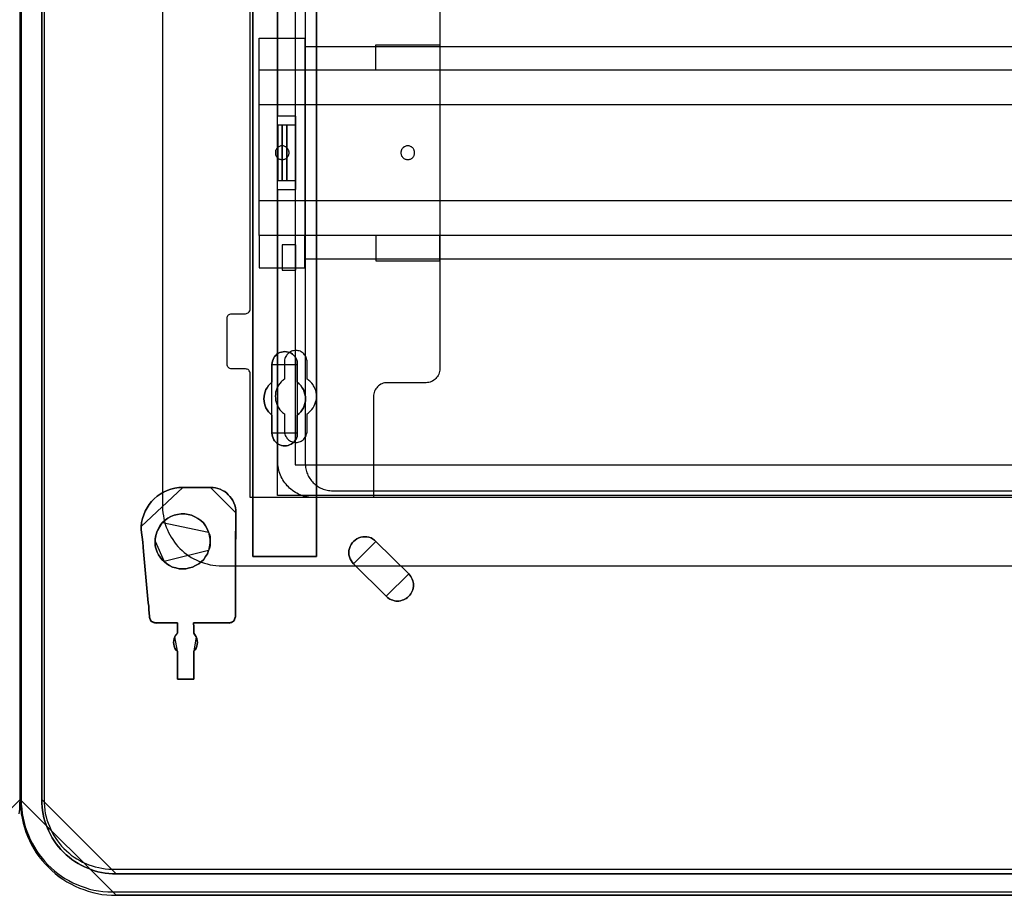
# Model space of a CAD drawing. Extents: x -635870 to -372006, y -44437 to 104716.
# Tile 77 of 246: x -615624 to -613483, y -38000 to -36095. Entities that reach past the tile are written whole.
import ezdxf

# ---------------------------------------------------------------- set-up
doc = ezdxf.new("R2010")
doc.units = 0
doc.header["$MEASUREMENT"] = 0
doc.layers.get('0').update_dxf_attribs({"color": 252})
for name, color, linetype in [('30', 7, 'Continuous'), ('5', 7, 'Continuous'), ('50', 7, 'Continuous')]:
    doc.layers.add(name, color=color, linetype=linetype)

# ---------------------------------------------------------------- blocks, each defined once
blk = doc.blocks.new('*U1009')
at = {"layer": '5', "color": 7}
for points in [[(447.795111, -804.275625), (447.898218, -803.248125), (447.949772, -802.220625), (448.001326, -801.193125), (448.001326, -801.193125), (448.001326, -20.806875), (447.949772, -19.779375), (447.898218, -18.751875), (447.795111, -17.724375)], [(447.795081, -804.271513), (447.898203, -803.243775), (447.949764, -802.216036), (448.001326, -801.188298), (427.11911, -822)]]:
    blk.add_lwpolyline(points, dxfattribs=at)
at = {"layer": '5', "color": 59}
blk.add_lwpolyline([(447.998674, -20.806406), (447.998674, -780.795001), (447.998674, -20.806406)], close=True, dxfattribs=at)
blk = doc.blocks.new('*U1036')
at = {"layer": '5', "color": 7}
for points in [[(447.998674, -20.806875), (447.998674, -801.193125), (448.050228, -802.220625), (448.101782, -803.248125), (448.204889, -804.275625), (448.411104, -805.25175), (448.617318, -806.27925), (448.92664, -807.255375), (449.235962, -808.2315), (449.596838, -809.15625), (450.009267, -810.081), (450.47325, -811.00575), (450.937233, -811.879125), (451.504324, -812.7525), (452.071414, -813.5745), (452.741611, -814.3965), (453.411809, -815.167125), (454.13356, -815.886375), (454.855312, -816.605625), (455.628617, -817.2735), (456.453475, -817.941375), (457.278334, -818.5065), (458.154746, -819.071625), (459.031158, -819.534), (459.959124, -819.996375), (460.88709, -820.407375), (461.815056, -820.767), (462.794576, -821.07525), (463.774095, -821.3835), (464.805168, -821.589), (465.784688, -821.7945), (466.815761, -821.89725), (467.846834, -821.948625), (468.877908, -822), (875.120767, -822)], [(875.122439, -817.323392), (468.878887, -817.323392), (468.054027, -817.323392), (467.280721, -817.272017), (466.455861, -817.169267), (465.682554, -817.015142), (464.909248, -816.861017), (464.187496, -816.655517), (463.414189, -816.398642), (462.692437, -816.090392), (461.970684, -815.782142), (461.248932, -815.422517), (460.578733, -815.062892), (459.908534, -814.651893), (459.238336, -814.189518), (458.619691, -813.675768), (458.001046, -813.162018), (457.433954, -812.596893), (456.866863, -812.031769), (456.351326, -811.415269), (455.835788, -810.798769), (455.371804, -810.130894), (454.959374, -809.46302), (454.598498, -808.795145), (454.237622, -808.075895), (453.928299, -807.356645), (453.618977, -806.637396), (453.361208, -805.866771), (453.154993, -805.147521), (453.000332, -804.376897), (452.845671, -803.554897), (452.742563, -802.784272), (452.691009, -802.013648), (452.691009, -801.191648), (452.691009, -20.805704)], [(452.691009, -20.805704), (452.691009, -801.191648), (452.691009, -802.013648), (452.742563, -802.784272), (452.845671, -803.554897), (453.000332, -804.376897), (453.154993, -805.147521), (453.361208, -805.866771), (453.618977, -806.637396), (453.928299, -807.356645), (454.237622, -808.075895), (454.598498, -808.795145), (454.959374, -809.46302), (455.371804, -810.130894), (455.835788, -810.798769), (456.351326, -811.415269), (456.866863, -812.031769), (457.433954, -812.596893), (458.001046, -813.162018), (458.619691, -813.675768), (459.238336, -814.189518), (459.908534, -814.651893), (460.578733, -815.062892), (461.248932, -815.422517), (461.970684, -815.782142), (462.692437, -816.090392), (463.414189, -816.398642), (464.187496, -816.655517), (464.909248, -816.861017), (465.682554, -817.015142), (466.455861, -817.169267), (467.280721, -817.272017), (468.054027, -817.323392), (468.878887, -817.323392), (875.122439, -817.323392)], [(512.441967, -420.09206), (512.441967, -743.189759), (512.441967, -748.275889), (511.823274, -748.275889), (499.243182, -748.275889), (498.624489, -748.275889), (498.624489, -743.189759), (498.624489, -673.216939), (498.624489, -648.762415), (498.624489, -523.253164)], [(498.62552, -523.251991), (498.62552, -648.761896), (498.62552, -673.216548), (498.62552, -743.189733), (498.62552, -748.275889), (499.244201, -748.275889), (511.824042, -748.275889), (512.442723, -748.275889), (512.442723, -743.189733), (512.442723, -420.09035)]]:
    blk.add_lwpolyline(points, dxfattribs=at)
at = {"layer": '5', "color": 59}
blk.add_lwpolyline([(452.691009, -12.740183), (452.691009, -801.190946), (452.691009, -12.740183)], close=True, dxfattribs=at)
at = {"layer": '5', "color": 7}
for points in [[(512.440072, -743.18882), (512.440072, -420.092375), (512.440072, -743.18882)], [(498.62552, -523.253168), (498.62552, -648.764229), (498.62552, -523.253168)], [(498.62552, -648.761581), (498.62552, -673.217118), (498.62552, -648.761581)], [(498.62552, -673.21447), (498.62552, -743.18882), (498.62552, -673.21447)], [(502.749087, -706.50628), (502.800662, -706.146598), (502.852237, -705.786916), (503.006961, -705.427234), (503.161685, -705.118936), (503.316409, -704.810637), (503.574283, -704.553721), (503.832156, -704.296806), (504.141605, -704.091273), (504.502628, -703.937124), (504.812076, -703.834357), (505.173099, -703.782974), (505.534122, -703.731591), (505.895145, -703.782974), (506.256168, -703.834357), (506.565616, -703.937124), (506.926639, -704.091273), (507.236087, -704.296806), (507.493961, -704.553721), (507.70026, -704.810637), (507.906558, -705.118936), (508.061283, -705.427234), (508.216007, -705.786916), (508.267581, -706.146598), (508.267581, -706.50628), (508.267581, -710.411398), (508.680179, -710.77108), (509.041202, -711.130762), (509.35065, -711.59321), (509.608524, -712.004276), (509.763248, -712.466724), (509.917972, -712.980555), (510.021122, -713.494386), (510.072696, -714.008218), (510.021122, -714.522049), (509.917972, -715.03588), (509.763248, -715.498329), (509.608524, -715.960777), (509.35065, -716.423225), (509.041202, -716.83429), (508.680179, -717.193972), (508.267581, -717.553654), (508.267581, -721.510155), (508.267581, -721.869837), (508.216007, -722.229519), (508.061283, -722.537818), (507.906558, -722.8975), (507.70026, -723.154415), (507.493961, -723.462714), (507.236087, -723.668247), (506.926639, -723.873779), (506.565616, -724.027929), (506.256168, -724.130695), (505.895145, -724.233461), (505.534122, -724.233461), (505.173099, -724.233461), (504.812076, -724.130695), (504.502628, -724.027929), (504.141605, -723.873779), (503.832156, -723.668247), (503.574283, -723.462714), (503.316409, -723.154415), (503.161685, -722.8975), (503.006961, -722.537818), (502.852237, -722.229519), (502.800662, -721.869837), (502.749087, -721.510155), (502.749087, -717.553654), (502.388064, -717.193972), (502.027041, -716.83429), (501.717593, -716.423225), (501.459719, -715.960777), (501.253421, -715.498329), (501.150271, -715.03588), (501.047122, -714.522049), (500.995547, -714.008218), (501.047122, -713.494386), (501.150271, -712.980555), (501.253421, -712.466724), (501.459719, -712.004276), (501.717593, -711.59321), (502.027041, -711.130762), (502.388064, -710.77108), (502.749087, -710.411398), (502.749087, -706.50628)], [(506.926639, -704.091273), (506.565616, -703.937124), (506.256168, -703.834357), (505.895145, -703.782974), (505.534122, -703.731591), (505.173099, -703.782974), (504.812076, -703.834357), (504.502628, -703.937124), (504.141605, -704.091273), (503.832156, -704.296806), (503.574283, -704.553721), (503.316409, -704.810637), (503.161685, -705.118936), (503.006961, -705.427234), (502.852237, -705.786916), (502.800662, -706.146598), (502.749087, -706.50628), (502.749087, -710.411398), (502.388064, -710.77108), (502.027041, -711.130762), (501.717593, -711.59321), (501.459719, -712.004276), (501.253421, -712.466724), (501.150271, -712.980555), (501.047122, -713.494386), (500.995547, -714.008218), (501.047122, -714.522049), (501.150271, -715.03588), (501.253421, -715.498329), (501.459719, -715.960777), (501.717593, -716.423225), (502.027041, -716.83429), (502.388064, -717.193972), (502.749087, -717.553654), (502.749087, -721.510155), (502.800662, -721.869837), (502.852237, -722.229519), (503.006961, -722.537818), (503.161685, -722.8975), (503.316409, -723.154415), (503.574283, -723.462714), (503.832156, -723.668247), (504.141605, -723.873779), (504.502628, -724.027929), (504.812076, -724.130695), (505.173099, -724.233461), (505.534122, -724.233461), (505.895145, -724.233461), (506.256168, -724.130695), (506.565616, -724.027929), (506.926639, -723.873779), (507.236087, -723.668247), (507.493961, -723.462714), (507.70026, -723.154415), (507.906558, -722.8975), (508.061283, -722.537818), (508.216007, -722.229519), (508.267581, -721.869837), (508.267581, -721.510155), (508.267581, -717.553654), (508.680179, -717.193972), (509.041202, -716.83429), (509.35065, -716.423225), (509.608524, -715.960777), (509.763248, -715.498329), (509.917972, -715.03588), (510.021122, -714.522049), (510.072696, -714.008218), (510.021122, -713.494386), (509.917972, -712.980555), (509.763248, -712.466724), (509.608524, -712.004276), (509.35065, -711.59321), (509.041202, -711.130762), (508.680179, -710.77108), (508.267581, -710.411398), (508.267581, -706.50628), (508.267581, -706.146598), (508.216007, -705.786916), (508.061283, -705.427234), (507.906558, -705.118936), (507.70026, -704.810637), (507.493961, -704.553721), (507.236087, -704.296806), (506.926639, -704.091273)], [(506.926639, -704.091273), (506.565616, -703.937124), (506.256168, -703.834357), (505.895145, -703.782974), (505.534122, -703.731591), (505.173099, -703.782974), (504.812076, -703.834357), (504.502628, -703.937124), (504.141605, -704.091273), (503.832156, -704.296806), (503.574283, -704.553721), (503.316409, -704.810637), (503.161685, -705.118936), (503.006961, -705.427234), (502.852237, -705.786916), (502.800662, -706.146598), (502.749087, -706.50628), (502.749087, -710.411398), (502.388064, -710.77108), (502.027041, -711.130762), (501.717593, -711.59321), (501.459719, -712.004276), (501.253421, -712.466724), (501.150271, -712.980555), (501.047122, -713.494386), (500.995547, -714.008218), (501.047122, -714.522049), (501.150271, -715.03588), (501.253421, -715.498329), (501.459719, -715.960777), (501.717593, -716.423225), (502.027041, -716.83429), (502.388064, -717.193972), (502.749087, -717.553654), (502.749087, -721.510155), (502.800662, -721.869837), (502.852237, -722.229519), (503.006961, -722.537818), (503.161685, -722.8975), (503.316409, -723.154415), (503.574283, -723.462714), (503.832156, -723.668247), (504.141605, -723.873779), (504.502628, -724.027929), (504.812076, -724.130695), (505.173099, -724.233461), (505.534122, -724.233461), (505.895145, -724.233461), (506.256168, -724.130695), (506.565616, -724.027929), (506.926639, -723.873779), (507.236087, -723.668247), (507.493961, -723.462714), (507.70026, -723.154415), (507.906558, -722.8975), (508.061283, -722.537818), (508.216007, -722.229519), (508.267581, -721.869837), (508.267581, -721.510155), (508.267581, -717.553654), (508.680179, -717.193972), (509.041202, -716.83429), (509.35065, -716.423225), (509.608524, -715.960777), (509.763248, -715.498329), (509.917972, -715.03588), (510.021122, -714.522049), (510.072696, -714.008218), (510.021122, -713.494386), (509.917972, -712.980555), (509.763248, -712.466724), (509.608524, -712.004276), (509.35065, -711.59321), (509.041202, -711.130762), (508.680179, -710.77108), (508.267581, -710.411398), (508.267581, -706.50628), (508.267581, -706.146598), (508.216007, -705.786916), (508.061283, -705.427234), (507.906558, -705.118936), (507.70026, -704.810637), (507.493961, -704.553721), (507.236087, -704.296806), (506.926639, -704.091273)], [(508.26734, -706.509486), (508.26734, -706.149388), (508.215757, -705.789291), (508.061006, -705.429193), (507.906254, -705.120539), (507.69992, -704.811884), (507.493585, -704.554671), (507.235666, -704.297459), (506.926164, -704.091689), (506.565078, -703.937361), (506.255575, -703.834476), (505.894489, -703.783034), (505.533403, -703.731591), (505.172317, -703.783034), (504.811231, -703.834476), (504.501729, -703.937361), (504.140643, -704.091689), (503.83114, -704.297459), (503.573222, -704.554671), (503.315303, -704.811884), (503.160552, -705.120539), (503.005801, -705.429193), (502.85105, -705.789291), (502.799466, -706.149388), (502.747882, -706.509486), (508.26734, -706.509486)], [(502.747882, -706.506838), (502.747882, -710.412839), (502.747882, -706.506838)], [(508.264689, -710.412839), (508.264689, -706.506838), (508.264689, -710.412839)], [(502.750533, -710.41019), (502.389213, -710.769994), (502.027892, -711.129798), (501.718188, -711.592402), (501.460102, -712.003606), (501.253633, -712.466211), (501.150399, -712.980216), (501.047164, -713.494221), (500.995547, -714.008226), (501.047164, -714.522232), (501.150399, -715.036237), (501.253633, -715.498841), (501.460102, -715.961446), (501.718188, -716.424051), (502.027892, -716.835255), (502.389213, -717.195058), (502.750533, -717.554862), (502.750533, -710.41019)], [(508.264689, -717.554862), (508.677948, -717.195058), (509.03955, -716.835255), (509.349494, -716.424051), (509.60778, -715.961446), (509.762752, -715.498841), (509.917724, -715.036237), (510.021039, -714.522232), (510.072696, -714.008226), (510.021039, -713.494221), (509.917724, -712.980216), (509.762752, -712.466211), (509.60778, -712.003606), (509.349494, -711.592402), (509.03955, -711.129798), (508.677948, -710.769994), (508.264689, -710.41019), (508.264689, -717.554862)], [(502.747882, -717.552214), (502.747882, -721.508529), (502.747882, -717.552214)], [(508.264689, -721.508529), (508.264689, -717.552214), (508.264689, -721.508529)], [(502.747882, -721.505881), (502.799466, -721.866127), (502.85105, -722.226374), (503.005801, -722.535157), (503.160552, -722.895403), (503.315303, -723.152722), (503.573222, -723.461505), (503.83114, -723.66736), (504.140643, -723.873215), (504.501729, -724.027606), (504.811231, -724.130534), (505.172317, -724.233461), (505.533403, -724.233461), (505.894489, -724.233461), (506.255575, -724.130534), (506.565078, -724.027606), (506.926164, -723.873215), (507.235666, -723.66736), (507.493585, -723.461505), (507.69992, -723.152722), (507.906254, -722.895403), (508.061006, -722.535157), (508.215757, -722.226374), (508.26734, -721.866127), (508.26734, -721.505881), (502.747882, -721.505881)], [(483.368805, -733.27155), (482.491918, -733.322949), (481.61503, -733.425748), (480.789725, -733.631345), (479.964419, -733.939742), (479.190695, -734.299537), (478.468553, -734.710732), (477.797992, -735.173326), (477.127431, -735.738719), (476.560034, -736.355512), (476.044218, -736.972304), (475.579983, -737.691895), (475.167331, -738.411486), (474.857841, -739.233876), (474.599933, -740.056266), (474.393607, -740.878656), (474.342025, -741.803845), (483.368805, -733.27155)], [(489.399195, -733.27155), (483.366014, -733.27155), (482.489398, -733.322928), (481.612782, -733.425683), (480.787732, -733.631194), (479.962681, -733.939461), (479.189196, -734.299105), (478.467277, -734.710127), (477.796924, -735.172527), (477.12657, -735.737682), (476.559348, -736.354215), (476.043692, -736.970748), (475.579601, -737.690037), (475.167076, -738.409325), (474.857682, -739.23137), (474.599853, -740.053414), (474.393591, -740.875458), (474.342025, -741.800257), (474.342025, -742.41679), (474.393591, -743.084701), (474.496722, -744.112256), (474.651419, -745.191189), (474.75455, -746.218744), (474.806116, -747.246299), (475.837429, -758.395272), (475.94056, -759.114561), (475.992126, -759.833849), (476.043692, -760.604516), (476.095257, -761.323804), (476.146823, -761.580693), (476.198389, -761.888959), (476.353086, -762.145848), (476.507783, -762.351359), (476.714045, -762.505492), (476.971873, -762.659626), (477.229702, -762.711004), (477.539096, -762.762381), (482.23157, -762.762381), (482.23157, -762.762381), (482.23157, -762.762381), (482.23157, -762.967892), (482.180004, -763.48167), (482.180004, -764.971625), (481.87061, -765.331269), (481.664348, -765.742291), (481.509651, -766.153313), (481.406519, -766.564335), (481.354954, -766.975357), (481.406519, -767.386379), (481.458085, -767.797401), (481.664348, -768.208423), (481.87061, -768.568068), (482.180004, -768.876334), (482.180004, -774.990287), (485.738034, -774.990287), (485.738034, -768.876334), (486.047428, -768.568068), (486.253691, -768.208423), (486.408388, -767.797401), (486.511519, -767.386379), (486.563085, -766.975357), (486.511519, -766.564335), (486.408388, -766.153313), (486.253691, -765.742291), (485.995862, -765.331269), (485.738034, -764.971625), (485.738034, -763.48167), (485.686469, -762.967892), (485.686469, -762.762381), (485.686469, -762.762381), (485.686469, -762.762381), (493.421316, -762.762381), (493.679145, -762.711004), (493.936973, -762.659626), (494.194801, -762.505492), (494.401064, -762.351359), (494.607326, -762.09447), (494.710458, -761.786204), (494.813589, -761.477937), (494.813589, -761.169671), (494.813589, -760.553138), (494.813589, -759.936605), (494.813589, -759.320072), (494.813589, -758.703539), (494.813589, -747.503188), (494.813589, -743.906745), (494.91672, -741.594746), (494.91672, -738.76897), (494.865155, -738.203814), (494.813589, -737.638659), (494.658892, -737.124882), (494.452629, -736.611104), (494.246367, -736.148704), (493.936973, -735.686304), (493.627579, -735.275282), (493.266619, -734.86426), (492.90566, -734.504616), (492.493135, -734.19635), (492.029044, -733.939461), (491.513387, -733.682572), (490.997731, -733.528439), (490.482074, -733.374305), (489.966418, -733.322928), (489.399195, -733.27155)], [(494.91672, -741.594746), (494.813589, -743.906745), (494.813589, -747.503188), (494.813589, -758.703539), (494.813589, -759.320072), (494.813589, -759.936605), (494.813589, -760.553138), (494.813589, -761.169671), (494.813589, -761.477937), (494.710458, -761.786204), (494.607326, -762.09447), (494.401064, -762.351359), (494.194801, -762.505492), (493.936973, -762.659626), (493.679145, -762.711004), (493.421316, -762.762381), (485.686469, -762.762381), (485.686469, -762.762381), (485.686469, -762.762381), (485.686469, -762.967892), (485.738034, -763.48167), (485.738034, -764.971625), (485.995862, -765.331269), (486.253691, -765.742291), (486.408388, -766.153313), (486.511519, -766.564335), (486.563085, -766.975357), (486.511519, -767.386379), (486.408388, -767.797401), (486.253691, -768.208423), (486.047428, -768.568068), (485.738034, -768.876334), (485.738034, -774.990287), (482.180004, -774.990287), (482.180004, -768.876334), (481.87061, -768.568068), (481.664348, -768.208423), (481.458085, -767.797401), (481.406519, -767.386379), (481.354954, -766.975357), (481.406519, -766.564335), (481.509651, -766.153313), (481.664348, -765.742291), (481.87061, -765.331269), (482.180004, -764.971625), (482.180004, -763.48167), (482.23157, -762.967892), (482.23157, -762.762381), (482.23157, -762.762381), (482.23157, -762.762381), (477.539096, -762.762381), (477.229702, -762.711004), (476.971873, -762.659626), (476.714045, -762.505492), (476.507783, -762.351359), (476.353086, -762.145848), (476.198389, -761.888959), (476.146823, -761.580693), (476.095257, -761.323804), (476.043692, -760.604516), (475.992126, -759.833849), (475.94056, -759.114561), (475.837429, -758.395272), (474.806116, -747.246299), (474.75455, -746.218744), (474.651419, -745.191189), (474.496722, -744.112256), (474.393591, -743.084701), (474.342025, -742.41679), (474.342025, -741.800257), (474.393591, -740.875458), (474.599853, -740.053414), (474.857682, -739.23137), (475.167076, -738.409325), (475.579601, -737.690037), (476.043692, -736.970748), (476.559348, -736.354215), (477.12657, -735.737682), (477.796924, -735.172527), (478.467277, -734.710127), (479.189196, -734.299105), (479.962681, -733.939461), (480.787732, -733.631194), (481.612782, -733.425683), (482.489398, -733.322928), (483.366014, -733.27155), (489.399195, -733.27155), (489.966418, -733.322928), (490.482074, -733.374305), (490.997731, -733.528439), (491.513387, -733.682572), (492.029044, -733.939461), (492.493135, -734.19635), (492.90566, -734.504616), (493.266619, -734.86426), (493.627579, -735.275282), (493.936973, -735.686304), (494.246367, -736.148704), (494.452629, -736.611104), (494.658892, -737.124882), (494.813589, -737.638659), (494.865155, -738.203814), (494.91672, -738.76897), (494.91672, -741.594746)], [(489.399913, -733.27155), (483.366154, -733.27155), (489.399913, -733.27155)], [(494.91672, -738.771729), (494.865136, -738.20629), (494.813553, -737.640851), (494.658802, -737.126815), (494.452467, -736.61278), (494.246132, -736.150148), (493.936629, -735.687516), (493.627127, -735.276288), (493.266041, -734.86506), (492.904955, -734.505235), (492.492285, -734.196814), (492.028032, -733.939796), (491.512195, -733.682778), (490.996357, -733.528568), (490.48052, -733.374357), (489.964683, -733.322953), (489.397262, -733.27155), (494.91672, -738.771729)], [(494.914069, -741.59729), (494.914069, -738.769081), (494.914069, -741.59729)], [(484.551406, -739.128716), (483.77794, -739.02595), (483.004475, -739.02595), (482.231009, -739.128716), (481.509108, -739.282864), (480.787207, -739.591162), (480.11687, -739.950843), (479.498098, -740.413289), (478.93089, -740.927118), (478.518375, -741.440948), (478.208989, -741.903394), (477.899602, -742.468606), (477.693345, -743.033819), (477.538652, -743.496265), (477.435523, -744.010094), (477.332394, -744.472541), (477.332394, -744.98637), (477.332394, -745.500199), (477.383959, -745.962646), (477.487088, -746.476475), (477.641781, -746.938922), (477.796474, -747.349985), (478.10586, -747.915197), (478.415246, -748.429027), (478.827761, -748.942856), (479.29184, -749.405302), (479.859048, -749.867749), (480.477821, -750.278812), (481.148158, -750.58711), (481.870059, -750.792642), (482.59196, -750.94679), (483.313861, -750.998173), (484.035762, -750.94679), (484.809228, -750.792642), (485.479565, -750.58711), (486.149901, -750.278812), (486.820238, -749.919132), (487.387446, -749.456685), (487.90309, -748.942856), (488.315605, -748.326261), (488.72812, -747.709666), (488.985942, -746.990305), (489.140635, -746.527858), (489.295328, -746.014029), (489.346892, -745.500199), (489.346892, -744.98637), (489.346892, -744.472541), (489.295328, -743.958711), (489.140635, -743.444882), (488.985942, -742.982436), (488.676555, -742.263075), (488.315605, -741.595096), (487.851526, -740.978501), (487.284318, -740.464672), (486.665545, -740.002226), (485.995208, -739.642545), (485.273307, -739.334247), (484.551406, -739.128716)], [(484.551406, -739.128716), (483.77794, -739.02595), (483.004475, -739.02595), (482.231009, -739.128716), (481.509108, -739.282864), (480.787207, -739.591162), (480.11687, -739.950843), (479.498098, -740.413289), (478.93089, -740.927118), (478.518375, -741.440948), (478.208989, -741.903394), (477.899602, -742.468606), (477.693345, -743.033819), (477.538652, -743.496265), (477.435523, -744.010094), (477.332394, -744.472541), (477.332394, -744.98637), (477.332394, -745.500199), (477.383959, -745.962646), (477.487088, -746.476475), (477.641781, -746.938922), (477.796474, -747.349985), (478.10586, -747.915197), (478.415246, -748.429027), (478.827761, -748.942856), (479.29184, -749.405302), (479.859048, -749.867749), (480.477821, -750.278812), (481.148158, -750.58711), (481.870059, -750.792642), (482.59196, -750.94679), (483.313861, -750.998173), (484.035762, -750.94679), (484.809228, -750.792642), (485.479565, -750.58711), (486.149901, -750.278812), (486.820238, -749.919132), (487.387446, -749.456685), (487.90309, -748.942856), (488.315605, -748.326261), (488.72812, -747.709666), (488.985942, -746.990305), (489.140635, -746.527858), (489.295328, -746.014029), (489.346892, -745.500199), (489.346892, -744.98637), (489.346892, -744.472541), (489.295328, -743.958711), (489.140635, -743.444882), (488.985942, -742.982436), (488.676555, -742.263075), (488.315605, -741.595096), (487.851526, -740.978501), (487.284318, -740.464672), (486.665545, -740.002226), (485.995208, -739.642545), (485.273307, -739.334247), (484.551406, -739.128716)], [(484.809228, -750.792642), (484.035762, -750.94679), (483.313861, -750.998173), (482.59196, -750.94679), (481.870059, -750.792642), (481.148158, -750.58711), (480.477821, -750.278812), (479.859048, -749.867749), (479.29184, -749.405302), (478.827761, -748.942856), (478.415246, -748.429027), (478.10586, -747.915197), (477.796474, -747.349985), (477.641781, -746.938922), (477.487088, -746.476475), (477.383959, -745.962646), (477.332394, -745.500199), (477.332394, -744.98637), (477.332394, -744.472541), (477.435523, -744.010094), (477.538652, -743.496265), (477.693345, -743.033819), (477.899602, -742.468606), (478.208989, -741.903394), (478.518375, -741.440948), (478.93089, -740.927118), (479.498098, -740.413289), (480.11687, -739.950843), (480.787207, -739.591162), (481.509108, -739.282864), (482.231009, -739.128716), (483.004475, -739.02595), (483.77794, -739.02595), (484.551406, -739.128716), (485.273307, -739.334247), (485.995208, -739.642545), (486.665545, -740.002226), (487.284318, -740.464672), (487.851526, -740.978501), (488.315605, -741.595096), (488.676555, -742.263075), (488.985942, -742.982436), (489.140635, -743.444882), (489.295328, -743.958711), (489.346892, -744.472541), (489.346892, -744.98637), (489.346892, -745.500199), (489.295328, -746.014029), (489.140635, -746.527858), (488.985942, -746.990305), (488.72812, -747.709666), (488.315605, -748.326261), (487.90309, -748.942856), (487.387446, -749.456685), (486.820238, -749.919132), (486.149901, -750.278812), (485.479565, -750.58711), (484.809228, -750.792642)], [(478.933621, -740.927312), (478.520059, -741.441438), (478.209888, -741.904151), (477.899716, -742.469689), (477.692935, -743.035228), (478.933621, -740.927312)], [(488.986351, -742.984913), (488.676955, -742.265102), (488.315993, -741.596705), (487.851898, -740.979724), (487.284671, -740.465573), (486.665879, -740.002837), (485.99552, -739.642931), (485.273595, -739.33444), (484.55167, -739.12878), (483.778179, -739.02595), (483.004688, -739.02595), (482.231197, -739.12878), (481.509273, -739.283025), (480.787348, -739.591516), (480.116989, -739.951422), (479.498196, -740.414158), (478.930969, -740.928309), (488.986351, -742.984913)], [(474.342025, -741.801196), (474.342025, -742.418954), (474.397697, -743.088191), (474.342025, -741.801196)], [(474.808608, -747.248413), (474.756912, -746.220543), (474.653522, -745.192674), (474.498436, -744.113412), (474.395046, -743.085543), (474.808608, -747.248413)], [(477.695586, -743.03258), (477.539933, -743.495446), (477.436164, -744.009742), (477.332394, -744.472608), (477.332394, -744.986904), (477.695586, -743.03258)], [(489.346892, -744.986904), (489.346892, -744.472894), (489.295008, -743.958884), (489.139354, -743.444874), (488.9837, -742.982265), (489.346892, -744.986904)], [(494.810679, -747.505282), (494.810679, -743.907501), (494.91672, -741.594642), (494.810679, -747.505282)], [(479.294162, -749.406644), (478.829532, -748.943836), (478.416529, -748.429604), (478.106776, -747.915373), (477.797023, -747.349719), (477.642147, -746.938334), (477.487271, -746.475526), (477.38402, -745.961295), (477.332394, -745.498487), (477.332394, -744.984256), (479.294162, -749.406644)], [(488.9837, -746.991543), (489.139354, -746.528323), (489.295008, -746.013634), (489.346892, -745.498945), (489.346892, -744.984256), (488.9837, -746.991543)], [(498.62552, -743.186172), (498.62552, -748.275889), (498.62552, -743.186172)], [(512.440072, -743.186172), (512.440072, -748.275889), (512.440072, -743.186172)], [(525.382433, -745.037679), (525.073099, -744.729298), (524.660653, -744.472314), (524.299763, -744.266726), (523.835762, -744.112536), (523.423317, -744.009742), (522.959316, -744.009742), (522.495314, -744.009742), (522.082869, -744.112536), (521.618868, -744.266726), (521.206422, -744.472314), (520.845532, -744.729298), (520.484643, -745.037679), (520.226864, -745.346061), (519.969086, -745.705839), (519.762863, -746.117014), (519.608196, -746.579585), (519.505085, -746.99076), (519.505085, -747.453332), (519.505085, -747.915904), (519.608196, -748.378476), (519.762863, -748.789651), (519.969086, -749.200826), (520.175309, -749.560604), (520.484643, -749.920382), (525.382433, -745.037679)], [(520.484701, -749.919077), (527.59981, -756.958894), (527.857604, -757.215822), (528.166957, -757.421364), (528.424751, -757.57552), (528.734103, -757.729677), (529.043456, -757.832448), (529.404367, -757.935219), (529.71372, -757.986605), (530.074631, -757.986605), (530.383984, -757.986605), (530.693336, -757.935219), (531.054248, -757.832448), (531.3636, -757.729677), (531.672953, -757.57552), (531.982305, -757.421364), (532.240099, -757.215822), (532.497893, -756.958894), (532.755687, -756.701967), (532.961922, -756.445039), (533.116598, -756.136726), (533.271274, -755.828413), (533.374392, -755.5201), (533.477509, -755.211786), (533.529068, -754.852088), (533.529068, -754.543775), (533.529068, -754.184076), (533.477509, -753.875763), (533.374392, -753.56745), (533.271274, -753.207751), (533.116598, -752.950823), (532.961922, -752.64251), (532.755687, -752.334197), (532.497893, -752.077269), (525.382784, -745.037453), (525.073431, -744.729139), (524.660961, -744.472212), (524.30005, -744.26667), (523.836021, -744.112513), (523.423551, -744.009742), (522.959522, -744.009742), (522.495493, -744.009742), (522.083023, -744.112513), (521.618994, -744.26667), (521.206524, -744.472212), (520.845612, -744.729139), (520.484701, -745.037453), (520.226907, -745.345766), (519.969113, -745.705464), (519.762878, -746.116549), (519.608202, -746.579018), (519.505085, -746.990102), (519.505085, -747.452572), (519.505085, -747.915042), (519.608202, -748.377512), (519.762878, -748.788596), (519.969113, -749.19968), (520.175349, -749.559379), (520.484701, -749.919077)], [(520.484701, -749.919077), (527.59981, -756.958894), (527.857604, -757.215822), (528.166957, -757.421364), (528.424751, -757.57552), (528.734103, -757.729677), (529.043456, -757.832448), (529.404367, -757.935219), (529.71372, -757.986605), (530.074631, -757.986605), (530.383984, -757.986605), (530.693336, -757.935219), (531.054248, -757.832448), (531.3636, -757.729677), (531.672953, -757.57552), (531.982305, -757.421364), (532.240099, -757.215822), (532.497893, -756.958894), (532.755687, -756.701967), (532.961922, -756.445039), (533.116598, -756.136726), (533.271274, -755.828413), (533.374392, -755.5201), (533.477509, -755.211786), (533.529068, -754.852088), (533.529068, -754.543775), (533.529068, -754.184076), (533.477509, -753.875763), (533.374392, -753.56745), (533.271274, -753.207751), (533.116598, -752.950823), (532.961922, -752.64251), (532.755687, -752.334197), (532.497893, -752.077269), (525.382784, -745.037453), (525.073431, -744.729139), (524.660961, -744.472212), (524.30005, -744.26667), (523.836021, -744.112513), (523.423551, -744.009742), (522.959522, -744.009742), (522.495493, -744.009742), (522.083023, -744.112513), (521.618994, -744.26667), (521.206524, -744.472212), (520.845612, -744.729139), (520.484701, -745.037453), (520.226907, -745.345766), (519.969113, -745.705464), (519.762878, -746.116549), (519.608202, -746.579018), (519.505085, -746.990102), (519.505085, -747.452572), (519.505085, -747.915042), (519.608202, -748.377512), (519.762878, -748.788596), (519.969113, -749.19968), (520.175349, -749.559379), (520.484701, -749.919077)], [(525.382784, -745.037453), (532.497893, -752.077269), (532.755687, -752.334197), (532.961922, -752.64251), (533.116598, -752.950823), (533.271274, -753.207751), (533.374392, -753.56745), (533.477509, -753.875763), (533.529068, -754.184076), (533.529068, -754.543775), (533.529068, -754.852088), (533.477509, -755.211786), (533.374392, -755.5201), (533.271274, -755.828413), (533.116598, -756.136726), (532.961922, -756.445039), (532.755687, -756.701967), (532.497893, -756.958894), (532.240099, -757.215822), (531.982305, -757.421364), (531.672953, -757.57552), (531.3636, -757.729677), (531.054248, -757.832448), (530.693336, -757.935219), (530.383984, -757.986605), (530.074631, -757.986605), (529.71372, -757.986605), (529.404367, -757.935219), (529.043456, -757.832448), (528.734103, -757.729677), (528.424751, -757.57552), (528.166957, -757.421364), (527.857604, -757.215822), (527.59981, -756.958894), (520.484701, -749.919077), (520.175349, -749.559379), (519.969113, -749.19968), (519.762878, -748.788596), (519.608202, -748.377512), (519.505085, -747.915042), (519.505085, -747.452572), (519.505085, -746.990102), (519.608202, -746.579018), (519.762878, -746.116549), (519.969113, -745.705464), (520.226907, -745.345766), (520.484701, -745.037453), (520.845612, -744.729139), (521.206524, -744.472212), (521.618994, -744.26667), (522.083023, -744.112513), (522.495493, -744.009742), (522.959522, -744.009742), (523.423551, -744.009742), (523.836021, -744.112513), (524.30005, -744.26667), (524.660961, -744.472212), (525.073431, -744.729139), (525.382784, -745.037453)], [(532.497815, -752.078613), (525.379782, -745.037219), (532.497815, -752.078613)], [(475.839861, -758.397066), (474.805957, -747.245764), (475.839861, -758.397066)], [(479.29151, -749.404742), (479.858762, -749.867351), (480.477581, -750.278559), (481.147969, -750.586965), (481.869926, -750.792569), (482.591882, -750.946772), (483.313838, -750.998173), (484.035794, -750.946772), (484.809319, -750.792569), (485.479707, -750.586965), (486.150095, -750.278559), (486.820483, -749.918752), (487.387734, -749.456143), (487.903417, -748.942133), (488.315963, -748.325321), (488.72851, -747.708509), (488.986351, -746.988895), (479.29151, -749.404742)], [(494.810679, -758.70425), (494.810679, -747.502634), (494.810679, -758.70425)], [(499.245863, -748.273241), (498.62552, -748.273241), (499.245863, -748.273241)], [(511.825032, -748.273241), (499.243212, -748.273241), (511.825032, -748.273241)], [(511.822381, -748.273241), (512.442723, -748.273241), (511.822381, -748.273241)], [(520.483317, -749.917734), (527.60135, -756.959128), (520.483317, -749.917734)], [(527.598699, -756.958667), (527.856541, -757.215652), (528.165952, -757.421239), (528.423794, -757.57543), (528.733205, -757.72962), (529.042615, -757.832414), (529.403594, -757.935208), (529.713005, -757.986605), (530.073984, -757.986605), (530.383394, -757.986605), (530.692805, -757.935208), (531.053784, -757.832414), (531.363194, -757.72962), (531.672605, -757.57543), (531.982015, -757.421239), (532.239858, -757.215652), (532.4977, -756.958667), (532.755542, -756.701683), (532.961816, -756.444699), (533.116521, -756.136317), (533.271226, -755.827936), (533.374363, -755.519555), (533.4775, -755.211174), (533.529068, -754.851396), (533.529068, -754.543014), (533.529068, -754.183236), (533.4775, -753.874855), (533.374363, -753.566474), (533.271226, -753.206696), (533.116521, -752.949712), (532.961816, -752.64133), (532.755542, -752.332949), (532.4977, -752.075965), (527.598699, -756.958667)], [(476.099662, -761.325904), (476.047172, -760.60589), (475.994681, -759.834446), (475.942191, -759.114432), (475.83721, -758.394418), (476.099662, -761.325904)], [(494.810679, -758.701601), (494.810679, -759.318617), (494.810679, -759.935633), (494.810679, -760.552649), (494.810679, -761.169664), (494.810679, -758.701601)], [(476.097011, -761.323256), (476.148707, -761.580787), (476.200402, -761.889825), (476.355487, -762.147356), (476.510573, -762.353381), (476.097011, -761.323256)], [(476.507922, -762.350733), (476.714703, -762.505649), (476.973179, -762.660565), (477.231655, -762.712204), (477.541826, -762.763842), (476.507922, -762.350733)], [(493.418884, -762.763842), (493.677012, -762.712204), (493.935139, -762.660565), (494.193266, -762.505649), (494.399768, -762.350733), (493.418884, -762.763842)], [(494.397117, -762.353381), (494.605223, -762.096051), (494.709277, -761.787256), (494.81333, -761.47846), (494.81333, -761.169664), (494.397117, -762.353381)], [(477.539175, -762.761194), (482.234161, -762.761194), (477.539175, -762.761194)], [(482.178489, -764.972388), (482.178489, -763.481118), (482.234161, -762.966887), (482.234161, -762.761194), (482.234161, -762.761194), (482.234161, -762.761194), (482.178489, -764.972388)], [(485.738831, -764.972388), (485.738831, -763.481118), (485.685811, -762.966887), (485.685811, -762.761194), (485.685811, -762.761194), (485.685811, -762.761194), (485.738831, -764.972388)], [(485.685811, -762.761194), (493.421536, -762.761194), (485.685811, -762.761194)], [(481.664188, -765.740347), (481.509103, -766.151894), (481.405712, -766.56344), (481.354017, -766.974987), (481.405712, -767.386533), (481.457407, -767.798079), (481.664188, -768.209626), (481.870969, -768.569729), (482.18114, -768.878389), (481.664188, -765.740347)], [(482.18114, -764.96974), (481.870969, -765.330592), (481.664188, -765.742995), (482.18114, -764.96974)], [(486.255784, -765.742995), (485.995982, -765.330592), (485.73618, -764.96974), (486.255784, -765.742995)], [(485.73618, -768.878389), (486.046352, -768.569729), (486.253133, -768.209626), (486.408218, -767.798079), (486.511609, -767.386533), (486.563304, -766.974987), (486.511609, -766.56344), (486.408218, -766.151894), (486.253133, -765.740347), (485.73618, -768.878389)], [(482.178489, -768.875741), (482.178489, -774.990287), (482.178489, -768.875741)], [(485.73618, -774.990287), (485.73618, -768.875741), (485.73618, -774.990287)], [(482.178489, -774.987639), (485.738831, -774.987639), (482.178489, -774.987639)], [(447.998674, -801.188298), (448.050236, -802.216036), (448.101797, -803.243775), (448.204919, -804.271513), (448.411163, -805.247865), (448.617407, -806.275603), (448.926773, -807.251954), (449.236139, -808.228306), (449.597066, -809.15327), (450.009554, -810.078235), (450.473604, -811.003199), (450.937653, -811.876777), (451.504824, -812.750355), (452.071995, -813.572545), (452.742289, -814.394736), (453.412582, -815.16554), (454.134437, -815.884957), (454.856291, -816.604374), (455.629706, -817.272403), (456.454683, -817.940433), (457.279659, -818.50569), (458.156196, -819.070946), (459.032734, -819.533428), (459.960832, -819.99591), (460.888931, -820.407006), (461.817029, -820.766714), (462.796689, -821.075035), (463.776348, -821.383357), (464.807569, -821.588905), (465.787228, -821.794452), (466.818449, -821.897226), (467.849669, -821.948613), (468.88089, -822), (447.998674, -801.188298)], [(452.691009, -801.188298), (452.691009, -802.010468), (452.742569, -802.781253), (452.84569, -803.552038), (453.00037, -804.374208), (453.15505, -805.144993), (453.361291, -805.864392), (453.619092, -806.635177), (453.928452, -807.354576), (454.237813, -808.073975), (454.598734, -808.793374), (454.959655, -809.461387), (455.372136, -810.129401), (455.836177, -810.797414), (456.351778, -811.414042), (456.86738, -812.03067), (457.434541, -812.595912), (458.001703, -813.161154), (458.620424, -813.675011), (459.239146, -814.188867), (459.909427, -814.651338), (460.579709, -815.062423), (461.249991, -815.422123), (461.971832, -815.781822), (462.693674, -816.090136), (463.415516, -816.39845), (464.188918, -816.655378), (464.91076, -816.860921), (465.684162, -817.015078), (466.457564, -817.169235), (467.282526, -817.272006), (468.055928, -817.323392), (468.88089, -817.323392), (452.691009, -801.188298)], [(468.878239, -817.320743), (875.123087, -817.320743), (468.878239, -817.320743)], [(468.878239, -821.997352), (875.123087, -821.997352), (468.878239, -821.997352)]]:
    blk.add_lwpolyline(points, close=True, dxfattribs=at)
at = {"layer": '50', "color": 7}
for points in [[(468.049642, -821.255874), (875.643678, -821.255874)], [(448.234617, -20.558787), (448.234617, -801.133213), (448.234617, -802.15988), (448.337285, -803.186546), (448.439954, -804.213212), (448.645291, -805.188545), (448.850628, -806.163878), (449.107299, -807.087878), (449.415305, -808.011878), (449.774645, -808.935878), (450.185319, -809.859877), (450.595993, -810.68121), (451.109335, -811.553877), (451.622678, -812.37521), (452.136021, -813.14521), (452.752032, -813.915209), (453.368043, -814.633876), (454.035388, -815.352542), (454.702734, -816.019875), (455.421413, -816.635875), (456.191427, -817.251875), (456.961441, -817.816541), (457.731455, -818.329875), (458.604138, -818.791874), (459.425486, -819.253874), (460.298168, -819.664541), (461.222185, -820.023874), (462.146202, -820.331874), (463.070218, -820.639874), (464.045569, -820.845207), (465.02092, -821.05054), (465.996271, -821.153207), (467.022956, -821.255874), (468.049642, -821.255874)], [(468.041488, -816.280026), (875.651351, -816.280026)], [(453.20531, -20.552831), (453.20531, -801.136518), (453.20531, -801.906526), (453.256647, -802.676535), (453.359319, -803.446544), (453.461992, -804.165219), (453.667337, -804.935228), (453.821345, -805.602569), (454.078027, -806.321244), (454.334708, -806.988585), (454.642725, -807.70726), (454.950743, -808.323267), (455.310097, -808.990608), (455.720787, -809.606615), (456.131477, -810.171289), (456.542167, -810.735962), (457.004193, -811.300635), (457.517556, -811.813974), (458.030918, -812.327314), (458.595617, -812.789319), (459.10898, -813.251324), (459.725015, -813.71333), (460.34105, -814.072667), (460.957085, -814.432005), (461.57312, -814.791342), (462.240491, -815.099346), (462.907863, -815.356015), (463.62657, -815.612685), (464.293941, -815.818021), (465.063985, -815.972022), (465.782693, -816.126024), (466.5014, -816.228692), (467.271444, -816.280026), (468.041488, -816.280026)], [(478.978688, -423.785117), (478.978688, -737.446126), (478.978688, -738.113599), (479.030037, -738.781072), (479.132736, -739.448545), (479.235434, -740.064674), (479.389482, -740.680803), (479.54353, -741.296932), (479.748927, -741.913061), (480.005673, -742.477846), (480.262419, -743.042631), (480.519165, -743.556072), (480.827261, -744.120857), (481.186705, -744.634298), (481.54615, -745.147739), (481.905595, -745.66118), (482.316388, -746.123276), (482.727182, -746.534029), (483.189325, -746.996126), (483.651468, -747.406878), (484.164961, -747.766287), (484.678453, -748.125696), (485.191946, -748.485104), (485.756787, -748.793169), (486.270279, -749.049889), (486.88647, -749.30661), (487.451312, -749.56333), (488.067503, -749.768706), (488.683693, -749.922739), (489.299884, -750.076771), (489.916075, -750.179459), (490.583615, -750.282147), (491.251155, -750.333491), (491.918695, -750.333491), (851.82548, -750.333491)], [(503.983265, -85.921426), (839.76091, -85.921426), (839.76091, -735.000783), (503.983265, -735.000783), (503.983265, -85.921426)], [(507.824617, -728.385739), (835.919558, -728.385739), (835.919558, -441.457538), (507.824617, -441.457538), (507.824617, -728.385739)]]:
    blk.add_lwpolyline(points, dxfattribs=at)
blk = doc.blocks.new('*U1059')
at = {"layer": '50', "color": 7}
for points in [[(503.999172, -668.474215), (507.968207, -668.474215), (507.968207, -652.522025), (503.999172, -652.522025), (503.999172, -593.505229)], [(832.001083, -735.498632), (512.000243, -735.498632), (511.580239, -735.498632), (511.181235, -735.456598), (510.782232, -735.414563), (510.383228, -735.330493), (509.984225, -735.246424), (509.606221, -735.141337), (509.228218, -735.015233), (508.871215, -734.868111), (508.514212, -734.720989), (508.178209, -734.531833), (507.842206, -734.342677), (507.506203, -734.132503), (507.1912, -733.922329), (506.897197, -733.670121), (506.603195, -733.417912), (506.330192, -733.165704), (506.07819, -732.892478), (505.826188, -732.598234), (505.574186, -732.303991), (505.364184, -731.98873), (505.154182, -731.652452), (504.96518, -731.316174), (504.776178, -730.979896), (504.629177, -730.622601), (504.482176, -730.265305), (504.356175, -729.886993), (504.251174, -729.50868), (504.167173, -729.10935), (504.083172, -728.710019), (504.041172, -728.310689), (503.999172, -727.911359), (503.999172, -727.491012), (503.999172, -668.474215)], [(515.970229, -734.007732), (827.968097, -734.007732)], [(509.985212, -592.999588), (509.985212, -727.996653), (510.006212, -728.311919), (510.027212, -728.627186), (510.048212, -728.921434), (510.111213, -729.215683), (510.174213, -729.509931), (510.258213, -729.80418), (510.342213, -730.077411), (510.468214, -730.350642), (510.573214, -730.602855), (510.699214, -730.876086), (510.846215, -731.128299), (511.014215, -731.359494), (511.182216, -731.59069), (511.350216, -731.821885), (511.539217, -732.05308), (511.728217, -732.24224), (511.938218, -732.452418), (512.169218, -732.641577), (512.379219, -732.80972), (512.63122, -732.977862), (512.86222, -733.146004), (513.114221, -733.27211), (513.366222, -733.419235), (513.639222, -733.524323), (513.912223, -733.629412), (514.185224, -733.734501), (514.479225, -733.818572), (514.773226, -733.881625), (515.067226, -733.923661), (515.361227, -733.965696), (515.676228, -733.986714), (515.970229, -734.007732)], [(509.985212, -637.345466), (834.016113, -637.345466), (834.016113, -683.650775), (509.985212, -683.650775), (509.985212, -637.345466)], [(504.988008, -654.476259), (503.999172, -654.476259), (503.999172, -666.519982), (504.988008, -666.519982), (504.988008, -654.476259)], [(505.976845, -654.476259), (504.985357, -654.476259), (504.985357, -666.519982), (505.976845, -666.519982), (505.976845, -654.476259)], [(507.970424, -654.476259), (505.974194, -654.476259), (505.974194, -666.519982), (507.970424, -666.519982), (507.970424, -654.476259)], [(504.985357, -686.004968), (507.970424, -686.004968), (507.970424, -680.515381), (504.985357, -680.515381), (504.985357, -686.004968)]]:
    blk.add_lwpolyline(points, dxfattribs=at)
blk = doc.blocks.new('*U1060')
at = {"layer": '30', "color": 7}
for points in [[(539.273865, -613.503202), (539.273865, -707.493038), (539.251488, -707.785701), (539.206736, -708.078364), (539.139608, -708.371027), (539.027727, -708.641178), (538.89347, -708.911328), (538.759213, -709.158966), (538.580204, -709.384091), (538.378819, -709.609217), (538.177434, -709.789317), (537.953673, -709.969417), (537.707535, -710.127005), (537.439022, -710.239568), (537.170508, -710.35213), (536.879618, -710.419668), (536.588729, -710.464693), (536.297839, -710.487205), (527.817284, -710.487205), (527.526394, -710.509718), (527.213129, -710.554743), (526.944615, -710.622281), (526.676101, -710.734843), (526.407588, -710.847406), (526.16145, -711.004994), (525.937689, -711.185094), (525.713928, -711.365194), (525.534919, -711.59032), (525.35591, -711.815445), (525.199277, -712.063083), (525.06502, -712.333233), (524.975515, -712.603384), (524.908387, -712.896047), (524.863635, -713.18871), (524.841258, -713.481373), (524.841258, -735.498632), (498.012275, -735.498632), (498.012275, -708.506102), (497.989898, -708.280977), (497.92277, -708.100877), (497.833266, -707.920776), (497.699009, -707.763189), (497.564752, -707.650626), (497.385743, -707.560576), (497.206734, -707.515551), (497.005349, -707.493038), (494.006947, -707.493038), (493.805562, -707.470526), (493.626552, -707.402988), (493.447543, -707.312938), (493.313287, -707.177863), (493.17903, -707.020275), (493.089525, -706.862687), (493.022397, -706.660074), (493.000021, -706.457462), (493.000021, -696.439383), (493.022397, -696.259283), (493.089525, -696.079183), (493.17903, -695.899082), (493.313287, -695.764007), (493.447543, -695.651444), (493.626552, -695.561394), (493.805562, -695.516369), (494.006947, -695.493857), (497.005349, -695.493857), (497.206734, -695.471344), (497.385743, -695.403807), (497.564752, -695.313756), (497.699009, -695.178681), (497.833266, -695.043606), (497.92277, -694.863506), (497.989898, -694.683405), (498.012275, -694.480793), (498.012275, -626.515448)], [(539.273865, -613.503202), (539.273865, -707.493038), (539.251488, -707.785701), (539.206736, -708.078364), (539.139608, -708.371027), (539.027727, -708.641178), (538.89347, -708.911328), (538.759213, -709.158966), (538.580204, -709.384091), (538.378819, -709.609217), (538.177434, -709.789317), (537.953673, -709.969417), (537.707535, -710.127005), (537.439022, -710.239568), (537.170508, -710.35213), (536.879618, -710.419668), (536.588729, -710.464693), (536.297839, -710.487205), (527.817284, -710.487205), (527.526394, -710.509718), (527.213129, -710.554743), (526.944615, -710.622281), (526.676101, -710.734843), (526.407588, -710.847406), (526.16145, -711.004994), (525.937689, -711.185094), (525.713928, -711.365194), (525.534919, -711.59032), (525.35591, -711.815445), (525.199277, -712.063083), (525.06502, -712.333233), (524.975515, -712.603384), (524.908387, -712.896047), (524.863635, -713.18871), (524.841258, -713.481373), (524.841258, -735.498632), (498.012275, -735.498632), (498.012275, -708.506102), (497.989898, -708.280977), (497.92277, -708.100877), (497.833266, -707.920776), (497.699009, -707.763189), (497.564752, -707.650626), (497.385743, -707.560576), (497.206734, -707.515551), (497.005349, -707.493038), (494.006947, -707.493038), (493.805562, -707.470526), (493.626552, -707.402988), (493.447543, -707.312938), (493.313287, -707.177863), (493.17903, -707.020275), (493.089525, -706.862687), (493.022397, -706.660074), (493.000021, -706.457462), (493.000021, -696.439383), (493.022397, -696.259283), (493.089525, -696.079183), (493.17903, -695.899082), (493.313287, -695.764007), (493.447543, -695.651444), (493.626552, -695.561394), (493.805562, -695.516369), (494.006947, -695.493857), (497.005349, -695.493857), (497.206734, -695.471344), (497.385743, -695.403807), (497.564752, -695.313756), (497.699009, -695.178681), (497.833266, -695.043606), (497.92277, -694.863506), (497.989898, -694.683405), (498.012275, -694.480793), (498.012275, -626.515448)], [(499.9802, -635.5209), (509.940145, -635.5209), (509.940145, -642.477554), (499.9802, -642.477554), (499.9802, -635.5209)], [(525.377131, -637.027689), (539.273865, -637.027689), (539.273865, -642.477554), (525.377131, -642.477554), (525.377131, -637.027689)], [(499.9802, -642.474906), (844.087401, -642.474906), (844.087401, -678.452483), (499.9802, -678.452483), (499.9802, -642.474906)], [(499.9802, -649.971779), (844.087401, -649.971779), (844.087401, -670.95561), (499.9802, -670.95561), (499.9802, -649.971779)], [(504.993908, -661.973132), (505.150738, -661.950603), (505.285163, -661.928074), (505.419589, -661.905545), (505.576419, -661.860487), (505.68844, -661.792901), (505.822865, -661.725314), (505.934887, -661.635198), (506.046908, -661.545083), (506.136525, -661.432438), (506.226142, -661.319793), (506.293355, -661.207149), (506.360567, -661.071975), (506.405376, -660.936802), (506.450184, -660.779099), (506.472589, -660.621397), (506.472589, -660.463694), (506.472589, -660.305992), (506.450184, -660.170818), (506.405376, -660.013116), (506.360567, -659.877943), (506.293355, -659.742769), (506.226142, -659.630124), (506.136525, -659.51748), (506.046908, -659.404835), (505.934887, -659.31472), (505.822865, -659.224604), (505.68844, -659.157017), (505.576419, -659.08943), (505.419589, -659.021844), (505.285163, -658.999315), (505.150738, -658.976786), (504.993908, -658.954257), (504.837079, -658.976786), (504.680249, -658.999315), (504.523419, -659.021844), (504.388994, -659.08943), (504.254568, -659.157017), (504.120143, -659.224604), (504.008121, -659.31472), (503.918504, -659.404835), (503.828887, -659.51748), (503.73927, -659.630124), (503.672058, -659.742769), (503.604845, -659.877943), (503.560036, -660.013116), (503.515228, -660.170818), (503.515228, -660.305992), (503.492824, -660.463694), (503.515228, -660.621397), (503.515228, -660.779099), (503.560036, -660.936802), (503.604845, -661.071975), (503.672058, -661.207149), (503.73927, -661.319793), (503.828887, -661.432438), (503.918504, -661.545083), (504.008121, -661.635198), (504.120143, -661.725314), (504.254568, -661.792901), (504.388994, -661.860487), (504.523419, -661.905545), (504.680249, -661.928074), (504.837079, -661.950603), (504.993908, -661.973132)], [(532.291034, -661.973132), (532.447801, -661.950603), (532.604569, -661.928074), (532.761336, -661.905545), (532.895708, -661.860487), (533.03008, -661.792901), (533.142056, -661.725314), (533.254033, -661.635198), (533.36601, -661.545083), (533.455591, -661.432438), (533.545172, -661.319793), (533.612358, -661.207149), (533.679544, -661.071975), (533.724335, -660.936802), (533.74673, -660.779099), (533.769126, -660.621397), (533.791521, -660.463694), (533.769126, -660.305992), (533.74673, -660.170818), (533.724335, -660.013116), (533.679544, -659.877943), (533.612358, -659.742769), (533.545172, -659.630124), (533.455591, -659.51748), (533.36601, -659.404835), (533.254033, -659.31472), (533.142056, -659.224604), (533.03008, -659.157017), (532.895708, -659.08943), (532.761336, -659.021844), (532.604569, -658.999315), (532.447801, -658.976786), (532.291034, -658.954257), (532.134267, -658.976786), (531.999895, -658.999315), (531.843128, -659.021844), (531.708756, -659.08943), (531.574384, -659.157017), (531.462407, -659.224604), (531.35043, -659.31472), (531.238454, -659.404835), (531.148873, -659.51748), (531.059291, -659.630124), (530.96971, -659.742769), (530.924919, -659.877943), (530.857733, -660.013116), (530.835338, -660.170818), (530.812943, -660.305992), (530.790547, -660.463694), (530.812943, -660.621397), (530.835338, -660.779099), (530.857733, -660.936802), (530.924919, -661.071975), (530.96971, -661.207149), (531.059291, -661.319793), (531.148873, -661.432438), (531.238454, -661.545083), (531.35043, -661.635198), (531.462407, -661.725314), (531.574384, -661.792901), (531.708756, -661.860487), (531.843128, -661.905545), (531.999895, -661.928074), (532.134267, -661.950603), (532.291034, -661.973132)], [(499.9802, -685.477989), (509.940145, -685.477989), (509.940145, -678.449835), (499.9802, -678.449835), (499.9802, -685.477989)], [(525.377131, -683.968551), (539.273865, -683.968551), (539.273865, -678.449835), (525.377131, -678.449835), (525.377131, -683.968551)], [(510.408935, -720.978235), (510.408935, -717.240727), (510.610341, -717.105637), (510.789369, -716.948031), (510.968396, -716.790425), (511.125046, -716.63282), (511.415965, -716.295093), (511.684507, -715.934851), (511.908291, -715.552094), (512.087319, -715.169337), (512.243968, -714.74155), (512.35586, -714.336278), (512.422996, -713.908491), (512.445374, -713.458189), (512.422996, -713.030402), (512.35586, -712.602615), (512.266347, -712.174828), (512.109697, -711.769556), (512.020184, -711.56692), (511.93067, -711.364284), (511.818778, -711.161648), (511.706885, -710.959012), (511.438344, -710.621286), (511.125046, -710.306074), (510.968396, -710.148468), (510.789369, -710.013378), (510.610341, -709.878287), (510.408935, -709.743196), (510.408935, -705.983173), (510.386557, -705.735507), (510.364178, -705.487841), (510.297043, -705.240175), (510.229907, -705.015024), (510.118015, -704.789873), (510.006123, -704.587237), (509.849474, -704.407116), (509.692825, -704.20448), (509.536176, -704.046874), (509.334769, -703.911783), (509.133363, -703.776693), (508.931957, -703.664117), (508.708173, -703.574057), (508.46201, -703.529027), (508.215847, -703.483996), (507.969684, -703.461481), (507.701143, -703.483996), (507.45498, -703.529027), (507.208817, -703.574057), (506.985032, -703.664117), (506.761248, -703.776693), (506.559842, -703.911783), (506.358435, -704.046874), (506.179408, -704.20448), (506.022759, -704.407116), (505.888488, -704.587237), (505.754217, -704.789873), (505.664703, -705.015024), (505.57519, -705.240175), (505.508054, -705.487841), (505.485676, -705.735507), (505.463297, -705.983173), (505.463297, -709.743196), (505.28427, -709.878287), (505.105242, -710.013378), (504.926215, -710.148468), (504.769565, -710.306074), (504.478646, -710.643801), (504.210104, -711.004042), (503.98632, -711.364284), (503.807292, -711.769556), (503.673021, -712.174828), (503.561129, -712.5801), (503.493994, -713.030402), (503.471615, -713.458189), (503.493994, -713.885976), (503.538751, -714.336278), (503.605886, -714.538914), (503.650643, -714.764066), (503.717778, -714.966702), (503.807292, -715.191853), (503.896806, -715.394489), (504.008698, -715.597125), (504.12059, -715.799761), (504.254861, -716.002396), (504.501024, -716.362638), (504.769565, -716.67785), (504.926215, -716.81294), (505.082864, -716.970546), (505.261891, -717.105637), (505.463297, -717.240727), (505.463297, -720.978235), (505.485676, -721.225902), (505.508054, -721.473568), (505.57519, -721.721234), (505.664703, -721.946385), (505.754217, -722.171536), (505.888488, -722.374172), (506.022759, -722.576808), (506.179408, -722.756929), (506.358435, -722.914535), (506.559842, -723.07214), (506.761248, -723.184716), (506.985032, -723.297292), (507.208817, -723.387352), (507.45498, -723.454897), (507.701143, -723.499928), (507.969684, -723.499928), (508.215847, -723.499928), (508.46201, -723.454897), (508.708173, -723.387352), (508.931957, -723.297292), (509.133363, -723.184716), (509.334769, -723.07214), (509.536176, -722.914535), (509.692825, -722.756929), (509.849474, -722.576808), (510.006123, -722.374172), (510.118015, -722.171536), (510.229907, -721.946385), (510.297043, -721.721234), (510.364178, -721.473568), (510.386557, -721.225902), (510.408935, -720.978235)]]:
    blk.add_lwpolyline(points, dxfattribs=at)
blk.add_lwpolyline([(499.9802, -642.474906), (844.087401, -642.474906), (844.087401, -678.452483), (499.9802, -678.452483), (499.9802, -642.474906)], close=True, dxfattribs=at)

msp = doc.modelspace()

# ---------------------------------------------------------------- block references
at = {"xscale": 10, "yscale": 10, "zscale": 10}
for name in ['*U1009', '*U1036', '*U1060', '*U1059']:
    msp.add_blockref(name, (-620103.1, -29779.7), dxfattribs=at)

doc.saveas('drawing.dxf')
